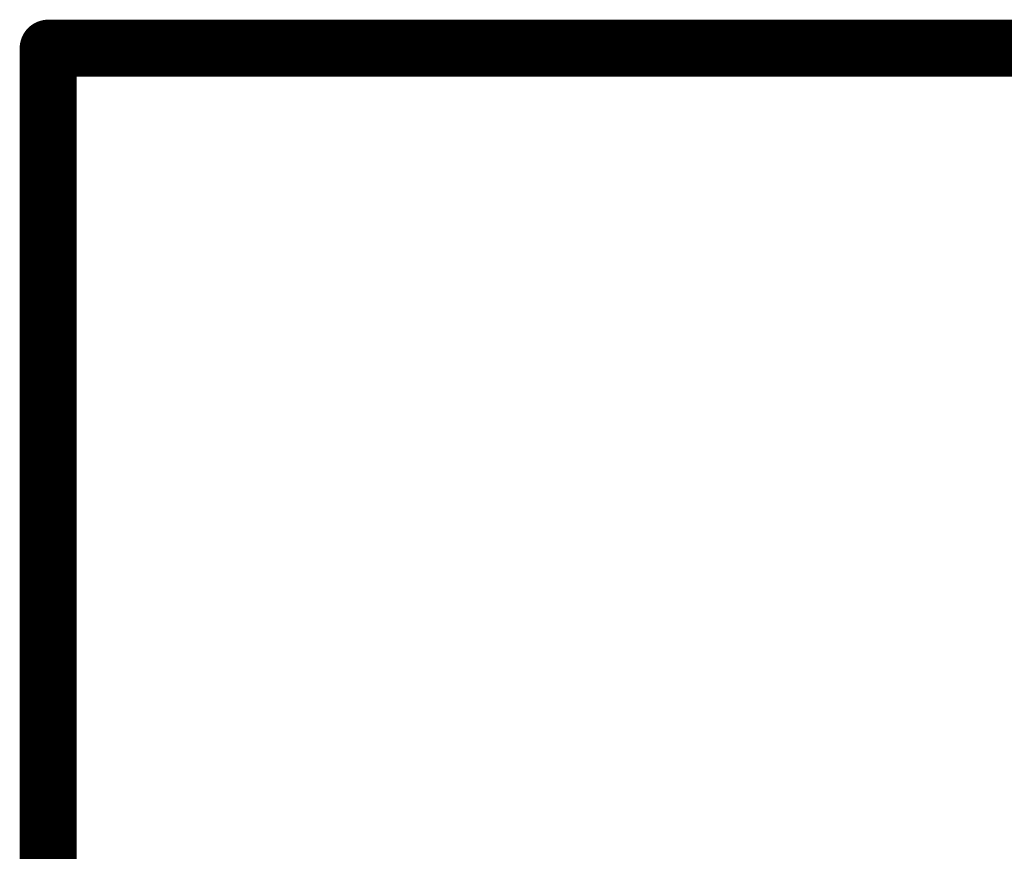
# Model space of a CAD drawing. Extents: x -2 to 8.5, y -2.9 to 5.2.
# Tile 68 of 207: x 5.924 to 6.269, y -2.355 to -2.063. Entities that reach past the tile are written whole.
import ezdxf

# ---------------------------------------------------------------- set-up
doc = ezdxf.new("R2010")
doc.units = 0
doc.layers.get('0').update_dxf_attribs({"linetype": 'CONTINUOUS'})
doc.layers.add('acc-ni-360-20-out-a_document', color=1, linetype='CONTINUOUS')

# ---------------------------------------------------------------- blocks, each defined once
blk = doc.blocks.new('D37')
at = {"const_width": 0.005}
blk.add_lwpolyline([(-0.0025, 0, 1), (0.0025, 0, 1)], format="xyb", close=True, dxfattribs=at)
blk = doc.blocks.new('D39')
at = {"const_width": 0.01}
blk.add_lwpolyline([(-0.005, 0, 1), (0.005, 0, 1)], format="xyb", close=True, dxfattribs=at)

msp = doc.modelspace()

# ---------------------------------------------------------------- linework, layer by layer
at = {"layer": 'acc-ni-360-20-out-a_document', "color": 1, "const_width": 0.01}
for points in [[(5.938818, -2.0732, 1), (5.928818, -2.0732)], [(5.933818, -2.0682, 1), (5.933818, -2.0782)]]:
    msp.add_lwpolyline(points, format="xyb", dxfattribs=at)
at = {"layer": 'acc-ni-360-20-out-a_document', "color": 1}
for points, const_width in [([(5.933818, -2.0732), (8.533818, -2.0732)], 0.02), ([(5.933818, -2.3732), (5.933818, -2.0732)], 0.02), ([(5.933818, -2.0682), (5.933818, -2.0682)], 0.01), ([(5.933818, -2.0682), (5.933818, -2.0682)], 0.01), ([(5.938818, -2.0732), (5.938818, -2.0732)], 0.01), ([(5.938818, -2.0732), (5.938818, -2.0732)], 0.01)]:
    msp.add_lwpolyline(points, dxfattribs=dict(at, const_width=const_width))

# ---------------------------------------------------------------- block references
at = {"layer": 'acc-ni-360-20-out-a_document'}
for name, p in [('D39', (5.933818, -2.0732)), ('D39', (5.933818, -2.0732)), ('D37', (5.933818, -2.0682)), ('D37', (5.933818, -2.0682)), ('D37', (5.933818, -2.0682)), ('D37', (5.928818, -2.0732)), ('D37', (5.938818, -2.0732)), ('D37', (5.938818, -2.0732)), ('D37', (5.938818, -2.0732)), ('D37', (5.933818, -2.0782))]:
    msp.add_blockref(name, p, dxfattribs=at)

doc.saveas('drawing.dxf')
